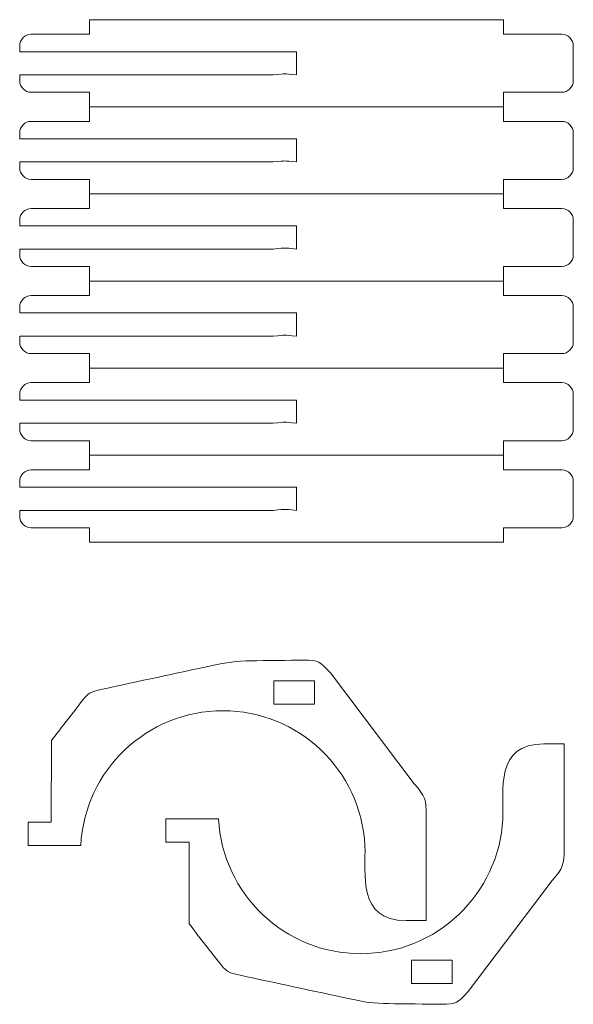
# Model space of a CAD drawing. Header units: millimetres. Extents: x -1094 to 1155, y -1556 to 1707.
# Tile 74 of 149: x -456 to -384, y 752 to 879. Entities that reach past the tile are written whole.
import ezdxf

# ---------------------------------------------------------------- set-up
doc = ezdxf.new("R2010")
doc.units = ezdxf.units.MM
doc.header["$MEASUREMENT"] = 0
doc.layers.add('Layer 1', color=7, linetype='Continuous')

msp = doc.modelspace()

# ---------------------------------------------------------------- linework, layer by layer
at = {"layer": 'Layer 1', "color": 250, "lineweight": 9}
for points, knots in [([(-446.7208, 879.4938), (-446.7208, 879.4938), (-446.7208, 877.6138), (-446.7208, 877.6138), (-446.7208, 877.6138), (-446.7208, 877.6138), (-454.2208, 877.6138), (-454.2208, 877.6138), (-454.2208, 877.6138), (-455.0508, 877.6138), (-455.7208, 876.9438), (-455.7208, 876.1138), (-455.7208, 876.1138), (-455.7208, 876.1138), (-455.7208, 875.3638), (-455.7208, 875.3638), (-455.7208, 875.3638), (-455.7208, 875.3638), (-419.9908, 875.3638), (-419.9908, 875.3638), (-419.9908, 875.3638), (-419.9908, 875.3638), (-419.9908, 872.3638), (-419.9908, 872.3638), (-419.9908, 872.3638), (-421.8508, 872.5438), (-421.0908, 872.5438), (-422.9908, 872.3638), (-422.9908, 872.3638), (-422.9908, 872.3638), (-455.7208, 872.3638), (-455.7208, 872.3638), (-455.7208, 872.3638), (-455.7208, 872.3638), (-455.7208, 871.6138), (-455.7208, 871.6138), (-455.7208, 871.6138), (-455.7208, 870.7938), (-455.0508, 870.1138), (-454.2208, 870.1138), (-454.2208, 870.1138), (-454.2208, 870.1138), (-446.7208, 870.1138), (-446.7208, 870.1138), (-446.7208, 870.1138), (-446.7208, 870.1138), (-446.7208, 868.2438), (-446.7208, 868.2438), (-446.7208, 868.2438), (-446.7208, 868.2438), (-393.2508, 868.2438), (-393.2508, 868.2438), (-393.2508, 868.2438), (-393.2508, 868.2438), (-393.2508, 870.1138), (-393.2508, 870.1138), (-393.2508, 870.1138), (-393.2508, 870.1138), (-385.7508, 870.1138), (-385.7508, 870.1138), (-385.7508, 870.1138), (-384.9308, 870.1138), (-384.2508, 870.7938), (-384.2508, 871.6138), (-384.2508, 871.6138), (-384.2508, 871.6138), (-384.2508, 876.1138), (-384.2508, 876.1138), (-384.2508, 876.1138), (-384.2508, 876.9438), (-384.9308, 877.6138), (-385.7508, 877.6138), (-385.7508, 877.6138), (-385.7508, 877.6138), (-393.2508, 877.6138), (-393.2508, 877.6138), (-393.2508, 877.6138), (-393.2508, 877.6138), (-393.2508, 879.4938), (-393.2508, 879.4938)], [0, 0, 0, 0, 0.04761905, 0.04761905, 0.04761905, 0.04761905, 0.0952381, 0.0952381, 0.0952381, 0.0952381, 0.14285714, 0.14285714, 0.14285714, 0.14285714, 0.19047619, 0.19047619, 0.19047619, 0.19047619, 0.23809524, 0.23809524, 0.23809524, 0.23809524, 0.28571429, 0.28571429, 0.28571429, 0.28571429, 0.33333333, 0.33333333, 0.33333333, 0.33333333, 0.38095238, 0.38095238, 0.38095238, 0.38095238, 0.42857143, 0.42857143, 0.42857143, 0.42857143, 0.47619048, 0.47619048, 0.47619048, 0.47619048, 0.52380952, 0.52380952, 0.52380952, 0.52380952, 0.57142857, 0.57142857, 0.57142857, 0.57142857, 0.61904762, 0.61904762, 0.61904762, 0.61904762, 0.66666667, 0.66666667, 0.66666667, 0.66666667, 0.71428571, 0.71428571, 0.71428571, 0.71428571, 0.76190476, 0.76190476, 0.76190476, 0.76190476, 0.80952381, 0.80952381, 0.80952381, 0.80952381, 0.85714286, 0.85714286, 0.85714286, 0.85714286, 0.9047619, 0.9047619, 0.9047619, 0.9047619, 1, 1, 1, 1]), ([(-446.7208, 868.2438), (-446.7208, 868.2438), (-446.7208, 866.3638), (-446.7208, 866.3638), (-446.7208, 866.3638), (-446.7208, 866.3638), (-454.2208, 866.3638), (-454.2208, 866.3638), (-454.2208, 866.3638), (-455.0508, 866.3638), (-455.7208, 865.6938), (-455.7208, 864.8638), (-455.7208, 864.8638), (-455.7208, 864.8638), (-455.7208, 864.1138), (-455.7208, 864.1138), (-455.7208, 864.1138), (-455.7208, 864.1138), (-419.9908, 864.1138), (-419.9908, 864.1138), (-419.9908, 864.1138), (-419.9908, 864.1138), (-419.9908, 861.1138), (-419.9908, 861.1138), (-419.9908, 861.1138), (-421.8508, 861.2938), (-421.0908, 861.2938), (-422.9908, 861.1138), (-422.9908, 861.1138), (-422.9908, 861.1138), (-455.7208, 861.1138), (-455.7208, 861.1138), (-455.7208, 861.1138), (-455.7208, 861.1138), (-455.7208, 860.3638), (-455.7208, 860.3638), (-455.7208, 860.3638), (-455.7208, 859.5438), (-455.0508, 858.8638), (-454.2208, 858.8638), (-454.2208, 858.8638), (-454.2208, 858.8638), (-446.7208, 858.8638), (-446.7208, 858.8638), (-446.7208, 858.8638), (-446.7208, 858.8638), (-446.7208, 856.9938), (-446.7208, 856.9938), (-446.7208, 856.9938), (-446.7208, 856.9938), (-393.2508, 856.9938), (-393.2508, 856.9938), (-393.2508, 856.9938), (-393.2508, 856.9938), (-393.2508, 858.8638), (-393.2508, 858.8638), (-393.2508, 858.8638), (-393.2508, 858.8638), (-385.7508, 858.8638), (-385.7508, 858.8638), (-385.7508, 858.8638), (-384.9308, 858.8638), (-384.2508, 859.5438), (-384.2508, 860.3638), (-384.2508, 860.3638), (-384.2508, 860.3638), (-384.2508, 864.8638), (-384.2508, 864.8638), (-384.2508, 864.8638), (-384.2508, 865.6938), (-384.9308, 866.3638), (-385.7508, 866.3638), (-385.7508, 866.3638), (-385.7508, 866.3638), (-393.2508, 866.3638), (-393.2508, 866.3638), (-393.2508, 866.3638), (-393.2508, 866.3638), (-393.2508, 868.2438), (-393.2508, 868.2438)], [0, 0, 0, 0, 0.04761905, 0.04761905, 0.04761905, 0.04761905, 0.0952381, 0.0952381, 0.0952381, 0.0952381, 0.14285714, 0.14285714, 0.14285714, 0.14285714, 0.19047619, 0.19047619, 0.19047619, 0.19047619, 0.23809524, 0.23809524, 0.23809524, 0.23809524, 0.28571429, 0.28571429, 0.28571429, 0.28571429, 0.33333333, 0.33333333, 0.33333333, 0.33333333, 0.38095238, 0.38095238, 0.38095238, 0.38095238, 0.42857143, 0.42857143, 0.42857143, 0.42857143, 0.47619048, 0.47619048, 0.47619048, 0.47619048, 0.52380952, 0.52380952, 0.52380952, 0.52380952, 0.57142857, 0.57142857, 0.57142857, 0.57142857, 0.61904762, 0.61904762, 0.61904762, 0.61904762, 0.66666667, 0.66666667, 0.66666667, 0.66666667, 0.71428571, 0.71428571, 0.71428571, 0.71428571, 0.76190476, 0.76190476, 0.76190476, 0.76190476, 0.80952381, 0.80952381, 0.80952381, 0.80952381, 0.85714286, 0.85714286, 0.85714286, 0.85714286, 0.9047619, 0.9047619, 0.9047619, 0.9047619, 1, 1, 1, 1]), ([(-446.7208, 856.9938), (-446.7208, 856.9938), (-446.7208, 855.1138), (-446.7208, 855.1138), (-446.7208, 855.1138), (-446.7208, 855.1138), (-454.2208, 855.1138), (-454.2208, 855.1138), (-454.2208, 855.1138), (-455.0508, 855.1138), (-455.7208, 854.4438), (-455.7208, 853.6138), (-455.7208, 853.6138), (-455.7208, 853.6138), (-455.7208, 852.8638), (-455.7208, 852.8638), (-455.7208, 852.8638), (-455.7208, 852.8638), (-419.9908, 852.8638), (-419.9908, 852.8638), (-419.9908, 852.8638), (-419.9908, 852.8638), (-419.9908, 849.8638), (-419.9908, 849.8638), (-419.9908, 849.8638), (-421.8508, 850.0438), (-421.0908, 850.0438), (-422.9908, 849.8638), (-422.9908, 849.8638), (-422.9908, 849.8638), (-455.7208, 849.8638), (-455.7208, 849.8638), (-455.7208, 849.8638), (-455.7208, 849.8638), (-455.7208, 849.1138), (-455.7208, 849.1138), (-455.7208, 849.1138), (-455.7208, 848.2938), (-455.0508, 847.6138), (-454.2208, 847.6138), (-454.2208, 847.6138), (-454.2208, 847.6138), (-446.7208, 847.6138), (-446.7208, 847.6138), (-446.7208, 847.6138), (-446.7208, 847.6138), (-446.7208, 845.7438), (-446.7208, 845.7438), (-446.7208, 845.7438), (-446.7208, 845.7438), (-393.2508, 845.7438), (-393.2508, 845.7438), (-393.2508, 845.7438), (-393.2508, 845.7438), (-393.2508, 847.6138), (-393.2508, 847.6138), (-393.2508, 847.6138), (-393.2508, 847.6138), (-385.7508, 847.6138), (-385.7508, 847.6138), (-385.7508, 847.6138), (-384.9308, 847.6138), (-384.2508, 848.2938), (-384.2508, 849.1138), (-384.2508, 849.1138), (-384.2508, 849.1138), (-384.2508, 853.6138), (-384.2508, 853.6138), (-384.2508, 853.6138), (-384.2508, 854.4438), (-384.9308, 855.1138), (-385.7508, 855.1138), (-385.7508, 855.1138), (-385.7508, 855.1138), (-393.2508, 855.1138), (-393.2508, 855.1138), (-393.2508, 855.1138), (-393.2508, 855.1138), (-393.2508, 856.9938), (-393.2508, 856.9938)], [0, 0, 0, 0, 0.04761905, 0.04761905, 0.04761905, 0.04761905, 0.0952381, 0.0952381, 0.0952381, 0.0952381, 0.14285714, 0.14285714, 0.14285714, 0.14285714, 0.19047619, 0.19047619, 0.19047619, 0.19047619, 0.23809524, 0.23809524, 0.23809524, 0.23809524, 0.28571429, 0.28571429, 0.28571429, 0.28571429, 0.33333333, 0.33333333, 0.33333333, 0.33333333, 0.38095238, 0.38095238, 0.38095238, 0.38095238, 0.42857143, 0.42857143, 0.42857143, 0.42857143, 0.47619048, 0.47619048, 0.47619048, 0.47619048, 0.52380952, 0.52380952, 0.52380952, 0.52380952, 0.57142857, 0.57142857, 0.57142857, 0.57142857, 0.61904762, 0.61904762, 0.61904762, 0.61904762, 0.66666667, 0.66666667, 0.66666667, 0.66666667, 0.71428571, 0.71428571, 0.71428571, 0.71428571, 0.76190476, 0.76190476, 0.76190476, 0.76190476, 0.80952381, 0.80952381, 0.80952381, 0.80952381, 0.85714286, 0.85714286, 0.85714286, 0.85714286, 0.9047619, 0.9047619, 0.9047619, 0.9047619, 1, 1, 1, 1]), ([(-446.7208, 845.7438), (-446.7208, 845.7438), (-446.7208, 843.8638), (-446.7208, 843.8638), (-446.7208, 843.8638), (-446.7208, 843.8638), (-454.2208, 843.8638), (-454.2208, 843.8638), (-454.2208, 843.8638), (-455.0508, 843.8638), (-455.7208, 843.1938), (-455.7208, 842.3638), (-455.7208, 842.3638), (-455.7208, 842.3638), (-455.7208, 841.6138), (-455.7208, 841.6138), (-455.7208, 841.6138), (-455.7208, 841.6138), (-419.9908, 841.6138), (-419.9908, 841.6138), (-419.9908, 841.6138), (-419.9908, 841.6138), (-419.9908, 838.6138), (-419.9908, 838.6138), (-419.9908, 838.6138), (-421.8508, 838.7938), (-421.0908, 838.7938), (-422.9908, 838.6138), (-422.9908, 838.6138), (-422.9908, 838.6138), (-455.7208, 838.6138), (-455.7208, 838.6138), (-455.7208, 838.6138), (-455.7208, 838.6138), (-455.7208, 837.8638), (-455.7208, 837.8638), (-455.7208, 837.8638), (-455.7208, 837.0438), (-455.0508, 836.3638), (-454.2208, 836.3638), (-454.2208, 836.3638), (-454.2208, 836.3638), (-446.7208, 836.3638), (-446.7208, 836.3638), (-446.7208, 836.3638), (-446.7208, 836.3638), (-446.7208, 834.4938), (-446.7208, 834.4938), (-446.7208, 834.4938), (-446.7208, 834.4938), (-393.2508, 834.4938), (-393.2508, 834.4938), (-393.2508, 834.4938), (-393.2508, 834.4938), (-393.2508, 836.3638), (-393.2508, 836.3638), (-393.2508, 836.3638), (-393.2508, 836.3638), (-385.7508, 836.3638), (-385.7508, 836.3638), (-385.7508, 836.3638), (-384.9308, 836.3638), (-384.2508, 837.0438), (-384.2508, 837.8638), (-384.2508, 837.8638), (-384.2508, 837.8638), (-384.2508, 842.3638), (-384.2508, 842.3638), (-384.2508, 842.3638), (-384.2508, 843.1938), (-384.9308, 843.8638), (-385.7508, 843.8638), (-385.7508, 843.8638), (-385.7508, 843.8638), (-393.2508, 843.8638), (-393.2508, 843.8638), (-393.2508, 843.8638), (-393.2508, 843.8638), (-393.2508, 845.7438), (-393.2508, 845.7438)], [0, 0, 0, 0, 0.04761905, 0.04761905, 0.04761905, 0.04761905, 0.0952381, 0.0952381, 0.0952381, 0.0952381, 0.14285714, 0.14285714, 0.14285714, 0.14285714, 0.19047619, 0.19047619, 0.19047619, 0.19047619, 0.23809524, 0.23809524, 0.23809524, 0.23809524, 0.28571429, 0.28571429, 0.28571429, 0.28571429, 0.33333333, 0.33333333, 0.33333333, 0.33333333, 0.38095238, 0.38095238, 0.38095238, 0.38095238, 0.42857143, 0.42857143, 0.42857143, 0.42857143, 0.47619048, 0.47619048, 0.47619048, 0.47619048, 0.52380952, 0.52380952, 0.52380952, 0.52380952, 0.57142857, 0.57142857, 0.57142857, 0.57142857, 0.61904762, 0.61904762, 0.61904762, 0.61904762, 0.66666667, 0.66666667, 0.66666667, 0.66666667, 0.71428571, 0.71428571, 0.71428571, 0.71428571, 0.76190476, 0.76190476, 0.76190476, 0.76190476, 0.80952381, 0.80952381, 0.80952381, 0.80952381, 0.85714286, 0.85714286, 0.85714286, 0.85714286, 0.9047619, 0.9047619, 0.9047619, 0.9047619, 1, 1, 1, 1]), ([(-446.7208, 834.4938), (-446.7208, 834.4938), (-446.7208, 832.6138), (-446.7208, 832.6138), (-446.7208, 832.6138), (-446.7208, 832.6138), (-454.2208, 832.6138), (-454.2208, 832.6138), (-454.2208, 832.6138), (-455.0508, 832.6138), (-455.7208, 831.9438), (-455.7208, 831.1138), (-455.7208, 831.1138), (-455.7208, 831.1138), (-455.7208, 830.3638), (-455.7208, 830.3638), (-455.7208, 830.3638), (-455.7208, 830.3638), (-419.9908, 830.3638), (-419.9908, 830.3638), (-419.9908, 830.3638), (-419.9908, 830.3638), (-419.9908, 827.3638), (-419.9908, 827.3638), (-419.9908, 827.3638), (-421.8508, 827.5438), (-421.0908, 827.5438), (-422.9908, 827.3638), (-422.9908, 827.3638), (-422.9908, 827.3638), (-455.7208, 827.3638), (-455.7208, 827.3638), (-455.7208, 827.3638), (-455.7208, 827.3638), (-455.7208, 826.6138), (-455.7208, 826.6138), (-455.7208, 826.6138), (-455.7208, 825.7938), (-455.0508, 825.1138), (-454.2208, 825.1138), (-454.2208, 825.1138), (-454.2208, 825.1138), (-446.7208, 825.1138), (-446.7208, 825.1138), (-446.7208, 825.1138), (-446.7208, 825.1138), (-446.7208, 823.2438), (-446.7208, 823.2438)], [0, 0, 0, 0, 0.07692308, 0.07692308, 0.07692308, 0.07692308, 0.15384615, 0.15384615, 0.15384615, 0.15384615, 0.23076923, 0.23076923, 0.23076923, 0.23076923, 0.30769231, 0.30769231, 0.30769231, 0.30769231, 0.38461538, 0.38461538, 0.38461538, 0.38461538, 0.46153846, 0.46153846, 0.46153846, 0.46153846, 0.53846154, 0.53846154, 0.53846154, 0.53846154, 0.61538462, 0.61538462, 0.61538462, 0.61538462, 0.69230769, 0.69230769, 0.69230769, 0.69230769, 0.76923077, 0.76923077, 0.76923077, 0.76923077, 0.84615385, 0.84615385, 0.84615385, 0.84615385, 1, 1, 1, 1]), ([(-393.2508, 823.2438), (-393.2508, 823.2438), (-393.2508, 825.1138), (-393.2508, 825.1138), (-393.2508, 825.1138), (-393.2508, 825.1138), (-385.7508, 825.1138), (-385.7508, 825.1138), (-385.7508, 825.1138), (-384.9308, 825.1138), (-384.2508, 825.7938), (-384.2508, 826.6138), (-384.2508, 826.6138), (-384.2508, 826.6138), (-384.2508, 831.1138), (-384.2508, 831.1138), (-384.2508, 831.1138), (-384.2508, 831.9438), (-384.9308, 832.6138), (-385.7508, 832.6138), (-385.7508, 832.6138), (-385.7508, 832.6138), (-393.2508, 832.6138), (-393.2508, 832.6138), (-393.2508, 832.6138), (-393.2508, 832.6138), (-393.2508, 834.4938), (-393.2508, 834.4938)], [0, 0, 0, 0, 0.125, 0.125, 0.125, 0.125, 0.25, 0.25, 0.25, 0.25, 0.375, 0.375, 0.375, 0.375, 0.5, 0.5, 0.5, 0.5, 0.625, 0.625, 0.625, 0.625, 0.75, 0.75, 0.75, 0.75, 1, 1, 1, 1]), ([(-419.9908, 816.1138), (-421.8508, 816.2938), (-421.0908, 816.2938), (-422.9908, 816.1138), (-422.9908, 816.1138), (-422.9908, 816.1138), (-455.7208, 816.1138), (-455.7208, 816.1138), (-455.7208, 816.1138), (-455.7208, 816.1138), (-455.7208, 815.3638), (-455.7208, 815.3638), (-455.7208, 815.3638), (-455.7208, 814.5438), (-455.0508, 813.8638), (-454.2208, 813.8638), (-454.2208, 813.8638), (-454.2208, 813.8638), (-446.7208, 813.8638), (-446.7208, 813.8638), (-446.7208, 813.8638), (-446.7208, 813.8638), (-446.7208, 811.9938), (-446.7208, 811.9938), (-446.7208, 811.9938), (-446.7208, 811.9938), (-393.2508, 811.9938), (-393.2508, 811.9938), (-393.2508, 811.9938), (-393.2508, 811.9938), (-393.2508, 813.8638), (-393.2508, 813.8638), (-393.2508, 813.8638), (-393.2508, 813.8638), (-385.7508, 813.8638), (-385.7508, 813.8638), (-385.7508, 813.8638), (-384.9308, 813.8638), (-384.2508, 814.5438), (-384.2508, 815.3638), (-384.2508, 815.3638), (-384.2508, 815.3638), (-384.2508, 819.8638), (-384.2508, 819.8638), (-384.2508, 819.8638), (-384.2508, 820.6938), (-384.9308, 821.3638), (-385.7508, 821.3638), (-385.7508, 821.3638), (-385.7508, 821.3638), (-393.2508, 821.3638), (-393.2508, 821.3638), (-393.2508, 821.3638), (-393.2508, 821.3638), (-393.2508, 823.2438), (-393.2508, 823.2438), (-393.2508, 823.2438), (-393.2508, 823.2438), (-446.7208, 823.2438), (-446.7208, 823.2438), (-446.7208, 823.2438), (-446.7208, 823.2438), (-446.7208, 821.3638), (-446.7208, 821.3638), (-446.7208, 821.3638), (-446.7208, 821.3638), (-454.2208, 821.3638), (-454.2208, 821.3638), (-454.2208, 821.3638), (-455.0508, 821.3638), (-455.7208, 820.6938), (-455.7208, 819.8638), (-455.7208, 819.8638), (-455.7208, 819.8638), (-455.7208, 819.1138), (-455.7208, 819.1138), (-455.7208, 819.1138), (-455.7208, 819.1138), (-419.9908, 819.1138), (-419.9908, 819.1138), (-419.9908, 819.1138), (-419.9908, 819.1138), (-419.9908, 816.1138), (-419.9908, 816.1138)], [0, 0, 0, 0, 0.04545455, 0.04545455, 0.04545455, 0.04545455, 0.09090909, 0.09090909, 0.09090909, 0.09090909, 0.13636364, 0.13636364, 0.13636364, 0.13636364, 0.18181818, 0.18181818, 0.18181818, 0.18181818, 0.22727273, 0.22727273, 0.22727273, 0.22727273, 0.27272727, 0.27272727, 0.27272727, 0.27272727, 0.31818182, 0.31818182, 0.31818182, 0.31818182, 0.36363636, 0.36363636, 0.36363636, 0.36363636, 0.40909091, 0.40909091, 0.40909091, 0.40909091, 0.45454545, 0.45454545, 0.45454545, 0.45454545, 0.5, 0.5, 0.5, 0.5, 0.54545455, 0.54545455, 0.54545455, 0.54545455, 0.59090909, 0.59090909, 0.59090909, 0.59090909, 0.63636364, 0.63636364, 0.63636364, 0.63636364, 0.68181818, 0.68181818, 0.68181818, 0.68181818, 0.72727273, 0.72727273, 0.72727273, 0.72727273, 0.77272727, 0.77272727, 0.77272727, 0.77272727, 0.81818182, 0.81818182, 0.81818182, 0.81818182, 0.86363636, 0.86363636, 0.86363636, 0.86363636, 0.90909091, 0.90909091, 0.90909091, 0.90909091, 1, 1, 1, 1]), ([(-403.2408, 763.1438), (-403.2408, 763.1438), (-403.2408, 776.6338), (-403.2408, 776.6338), (-403.2408, 776.6338), (-403.2408, 778.8638), (-403.3308, 779.0838), (-404.7808, 780.8038), (-404.7808, 780.8038), (-404.7808, 780.8038), (-415.6008, 795.1238), (-415.6008, 795.1238), (-415.6008, 795.1238), (-417.0108, 796.6238), (-417.0408, 796.7738), (-419.0908, 796.7738), (-419.0908, 796.7738), (-420.9208, 796.7438), (-424.0308, 796.7238), (-425.8608, 796.6938), (-425.8608, 796.6938), (-427.6708, 796.6938), (-429.1008, 796.4538), (-430.8708, 796.0738), (-430.8708, 796.0738), (-435.6008, 795.0638), (-440.3308, 794.0438), (-445.0508, 793.0238), (-445.0508, 793.0238), (-446.6908, 792.6738), (-446.8408, 792.5638), (-447.8708, 791.2438), (-447.8708, 791.2438), (-449.1308, 789.6138), (-450.3708, 788.0238), (-451.6308, 786.4038), (-451.6308, 786.4038), (-451.6308, 786.4038), (-451.6408, 775.8438), (-451.6408, 775.8438), (-451.6408, 775.8438), (-451.6408, 775.8438), (-454.6408, 775.8438), (-454.6408, 775.8438), (-454.6408, 775.8438), (-454.6408, 775.8438), (-454.6408, 772.8438), (-454.6408, 772.8438), (-454.6408, 772.8438), (-454.6408, 772.8438), (-447.8408, 772.8438), (-447.8408, 772.8438), (-447.8408, 772.8438), (-447.3308, 782.5338), (-439.3108, 790.2338), (-429.4908, 790.2338), (-429.4908, 790.2338), (-419.6808, 790.2338), (-411.6608, 782.5438), (-411.1508, 772.8538), (-411.1508, 772.8538), (-411.0208, 769.1538), (-412.1908, 763.1438), (-405.8408, 763.1438), (-405.8408, 763.1438), (-405.8408, 763.1438), (-403.2408, 763.1438), (-403.2408, 763.1438)], [0, 0, 0, 0, 0.05555556, 0.05555556, 0.05555556, 0.05555556, 0.11111111, 0.11111111, 0.11111111, 0.11111111, 0.16666667, 0.16666667, 0.16666667, 0.16666667, 0.22222222, 0.22222222, 0.22222222, 0.22222222, 0.27777778, 0.27777778, 0.27777778, 0.27777778, 0.33333333, 0.33333333, 0.33333333, 0.33333333, 0.38888889, 0.38888889, 0.38888889, 0.38888889, 0.44444444, 0.44444444, 0.44444444, 0.44444444, 0.5, 0.5, 0.5, 0.5, 0.55555556, 0.55555556, 0.55555556, 0.55555556, 0.61111111, 0.61111111, 0.61111111, 0.61111111, 0.66666667, 0.66666667, 0.66666667, 0.66666667, 0.72222222, 0.72222222, 0.72222222, 0.72222222, 0.77777778, 0.77777778, 0.77777778, 0.77777778, 0.83333333, 0.83333333, 0.83333333, 0.83333333, 0.88888889, 0.88888889, 0.88888889, 0.88888889, 1, 1, 1, 1]), ([(-417.6608, 794.1038), (-417.6608, 794.1038), (-417.6608, 791.1038), (-417.6608, 791.1038), (-417.6608, 791.1038), (-417.6608, 791.1038), (-422.9108, 791.1038), (-422.9108, 791.1038), (-422.9108, 791.1038), (-422.9108, 791.1038), (-422.9108, 794.1038), (-422.9108, 794.1038), (-422.9108, 794.1038), (-422.9108, 794.1038), (-417.6608, 794.1038), (-417.6608, 794.1038)], [0, 0, 0, 0, 0.2, 0.2, 0.2, 0.2, 0.4, 0.4, 0.4, 0.4, 0.6, 0.6, 0.6, 0.6, 1, 1, 1, 1]), ([(-385.4408, 785.9538), (-385.4408, 785.9538), (-385.4408, 772.4738), (-385.4408, 772.4738), (-385.4408, 772.4738), (-385.4408, 770.2338), (-385.5408, 770.0138), (-386.9808, 768.3038), (-386.9808, 768.3038), (-386.9808, 768.3038), (-397.8108, 753.9838), (-397.8108, 753.9838), (-397.8108, 753.9838), (-399.2208, 752.4838), (-399.2508, 752.3238), (-401.3008, 752.3238), (-401.3008, 752.3238), (-403.1308, 752.3538), (-406.2408, 752.3838), (-408.0708, 752.4138), (-408.0708, 752.4138), (-409.8808, 752.4138), (-411.3108, 752.6438), (-413.0808, 753.0238), (-413.0808, 753.0238), (-417.8108, 754.0438), (-422.5308, 755.0638), (-427.2608, 756.0738), (-427.2608, 756.0738), (-428.9008, 756.4338), (-429.0508, 756.5338), (-430.0708, 757.8638), (-430.0708, 757.8638), (-431.3408, 759.4838), (-432.5708, 761.0738), (-433.8408, 762.7038), (-433.8408, 762.7038), (-433.8408, 762.7038), (-433.8408, 773.2638), (-433.8408, 773.2638), (-433.8408, 773.2638), (-433.8408, 773.2638), (-436.8508, 773.2638), (-436.8508, 773.2638), (-436.8508, 773.2638), (-436.8508, 773.2638), (-436.8508, 776.2638), (-436.8508, 776.2638), (-436.8508, 776.2638), (-436.8508, 776.2638), (-430.0508, 776.2638), (-430.0508, 776.2638), (-430.0508, 776.2638), (-429.5408, 766.5638), (-421.5208, 758.8638), (-411.7008, 758.8638), (-411.7008, 758.8638), (-401.8808, 758.8638), (-393.8708, 766.5638), (-393.3508, 776.2438), (-393.3508, 776.2438), (-393.2208, 779.9438), (-394.3908, 785.9538), (-388.0408, 785.9538), (-388.0408, 785.9538), (-388.0408, 785.9538), (-385.4408, 785.9538), (-385.4408, 785.9538)], [0, 0, 0, 0, 0.05555556, 0.05555556, 0.05555556, 0.05555556, 0.11111111, 0.11111111, 0.11111111, 0.11111111, 0.16666667, 0.16666667, 0.16666667, 0.16666667, 0.22222222, 0.22222222, 0.22222222, 0.22222222, 0.27777778, 0.27777778, 0.27777778, 0.27777778, 0.33333333, 0.33333333, 0.33333333, 0.33333333, 0.38888889, 0.38888889, 0.38888889, 0.38888889, 0.44444444, 0.44444444, 0.44444444, 0.44444444, 0.5, 0.5, 0.5, 0.5, 0.55555556, 0.55555556, 0.55555556, 0.55555556, 0.61111111, 0.61111111, 0.61111111, 0.61111111, 0.66666667, 0.66666667, 0.66666667, 0.66666667, 0.72222222, 0.72222222, 0.72222222, 0.72222222, 0.77777778, 0.77777778, 0.77777778, 0.77777778, 0.83333333, 0.83333333, 0.83333333, 0.83333333, 0.88888889, 0.88888889, 0.88888889, 0.88888889, 1, 1, 1, 1]), ([(-399.8708, 755.0038), (-399.8708, 755.0038), (-399.8708, 758.0038), (-399.8708, 758.0038), (-399.8708, 758.0038), (-399.8708, 758.0038), (-405.1208, 758.0038), (-405.1208, 758.0038), (-405.1208, 758.0038), (-405.1208, 758.0038), (-405.1208, 755.0038), (-405.1208, 755.0038), (-405.1208, 755.0038), (-405.1208, 755.0038), (-399.8708, 755.0038), (-399.8708, 755.0038)], [0, 0, 0, 0, 0.2, 0.2, 0.2, 0.2, 0.4, 0.4, 0.4, 0.4, 0.6, 0.6, 0.6, 0.6, 1, 1, 1, 1])]:
    msp.add_open_spline(points, degree=3, knots=knots, dxfattribs=at)
msp.add_open_spline([(-446.7208, 879.4938), (-446.7208, 879.4938), (-393.2508, 879.4938), (-393.2508, 879.4938)], degree=3, dxfattribs=at)

doc.saveas('drawing.dxf')
